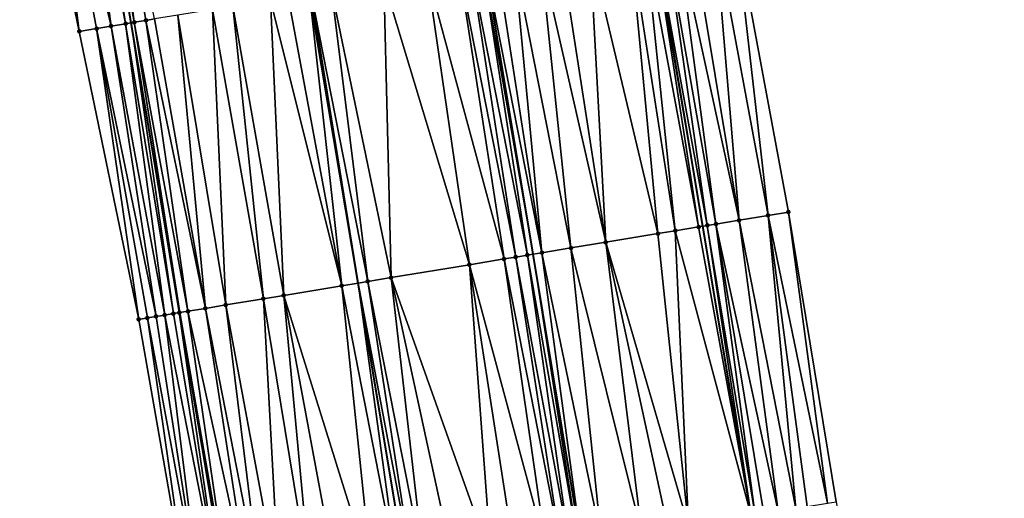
# Model space of a CAD drawing. Header units: feet. Extents: x 2004186 to 2014793, y 836912 to 864902.
# Tile 76 of 256: x 2010629 to 2010696, y 839243 to 839275. Entities that reach past the tile are written whole.
import ezdxf

# ---------------------------------------------------------------- set-up
doc = ezdxf.new("R2010")
doc.units = ezdxf.units.FT
doc.header["$LTSCALE"] = 100
doc.header["$MEASUREMENT"] = 0
for name, color, linetype, lineweight in [('EP_Travel Lane', 5, 'Continuous', 40), ('GPL_Skip Line', 2, 'Continuous', 40), ('Road Shots', 4, 'Continuous', 200), ('Road X-Section', 30, 'Continuous', 13)]:
    doc.layers.add(name, color=color, linetype=linetype, lineweight=lineweight)
doc.layers.add('I-77 SB_MM21-27-Surface-Border', color=7, linetype='Continuous')
doc.layers.add('I-77 SB_MM21-27-Surface-TIN', color=7, linetype='Continuous')

msp = doc.modelspace()

# ---------------------------------------------------------------- linework, layer by layer
at = {"layer": 'EP_Travel Lane'}
for points in [[(2010685.713309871, 838979.2360641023, 330.4957122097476), (2010682.557209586, 838998.9693545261, 330.1328863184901), (2010679.359229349, 839018.7083852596, 329.7879534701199), (2010676.161078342, 839038.4483592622, 329.4578710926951), (2010672.963000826, 839058.1878796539, 329.1203559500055), (2010669.764990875, 839077.926983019, 328.7908778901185), (2010666.512935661, 839097.6572986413, 328.472035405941), (2010663.205950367, 839117.3810554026, 328.193368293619), (2010659.899411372, 839137.1020293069, 327.9061732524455), (2010656.59245595, 839156.825486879, 327.6419628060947), (2010653.285415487, 839176.5494516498, 327.3737901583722), (2010649.97540912, 839196.2931726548, 327.122772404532), (2010646.66659019, 839216.031891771, 326.8694457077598), (2010643.360692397, 839235.7531855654, 326.6364945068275), (2010640.055513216, 839255.4701924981, 326.4359593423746), (2010636.74941221, 839275.1926985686, 326.2628344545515), (2010633.462569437, 839294.9149905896, 326.1026768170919)], [(2010721.555893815, 838985.217596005, 330.8047410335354), (2010718.286155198, 839004.9326953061, 330.4355532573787), (2010715.006233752, 839024.6572586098, 330.076475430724), (2010711.726088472, 839044.3831590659, 329.7212964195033), (2010708.445987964, 839064.1087902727, 329.3962063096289), (2010705.165882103, 839083.8344536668, 329.0821474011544), (2010701.885500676, 839103.5604243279, 328.765919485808), (2010698.604766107, 839123.2871567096, 328.4711884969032), (2010695.324163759, 839143.013093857, 328.169671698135), (2010692.043401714, 839162.7399912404, 327.8804625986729), (2010688.762457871, 839182.4679817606, 327.6419406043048), (2010685.482497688, 839202.1840394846, 327.3975946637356), (2010682.200977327, 839221.9033964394, 327.1490065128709), (2010678.918373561, 839241.6292629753, 326.9310577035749), (2010675.636717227, 839261.3494361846, 326.7122973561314), (2010672.354242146, 839281.0745294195, 326.5003565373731)]]:
    msp.add_polyline3d(points, dxfattribs=at)
at = {"layer": 'GPL_Skip Line'}
for points in [[(2010710.045952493, 838983.3013167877, 330.9822565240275), (2010706.758958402, 839003.014372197, 330.6301228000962), (2010703.470327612, 839022.7372433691, 330.2778745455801), (2010700.181443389, 839042.4616344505, 329.9181798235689), (2010696.892633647, 839062.1855788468, 329.5976405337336), (2010693.60378557, 839081.9097531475, 329.2815132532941), (2010690.314884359, 839101.634246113, 328.94861431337), (2010687.025977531, 839121.358772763, 328.6460386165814), (2010683.736918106, 839141.0842145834, 328.3671746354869), (2010680.447961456, 839160.8090400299, 328.0584969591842), (2010677.158784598, 839180.5351861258, 327.8217870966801), (2010673.878629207, 839200.2625090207, 327.5792854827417), (2010670.613920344, 839219.9919933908, 327.3251715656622), (2010667.355715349, 839239.7218400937, 327.0798246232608), (2010664.098560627, 839259.445326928, 326.8211748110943), (2010660.840516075, 839279.1742020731, 326.625191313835)], [(2010698.209082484, 838981.3236028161, 330.737704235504), (2010694.878118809, 839001.0287114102, 330.3897662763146), (2010691.571707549, 839020.7490667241, 330.0378413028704), (2010688.279443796, 839040.4730606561, 329.6894604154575), (2010684.987245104, 839060.1966648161, 329.3606536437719), (2010681.695113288, 839079.9198683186, 329.0181715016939), (2010678.402882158, 839099.6436668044, 328.6947507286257), (2010675.122379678, 839119.370591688, 328.3897105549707), (2010671.863432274, 839139.1003730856, 328.1183584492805), (2010668.613828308, 839158.8326669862, 327.8354776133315), (2010665.3640819, 839178.5658258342, 327.5829139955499), (2010662.091655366, 839198.3050549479, 327.344812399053), (2010658.793127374, 839218.037286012, 327.1055517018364), (2010655.490710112, 839237.7601089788, 326.9100944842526), (2010652.189292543, 839257.4769615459, 326.6836364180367), (2010648.8870138, 839277.1989572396, 326.4800242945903)]]:
    msp.add_polyline3d(points, dxfattribs=at)
at = {"layer": 'I-77 SB_MM21-27-Surface-Border', "color": 3, "linetype": 'ByBlock', "lineweight": -2}
for points in [[(2010684.204075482, 838978.9842045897, 330.4831046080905), (2010679.142003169, 838998.3987579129, 330.0737423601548), (2010674.669503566, 839017.92552638, 329.7371164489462), (2010669.99965158, 839037.4198564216, 329.3931857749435), (2010666.513433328, 839057.111699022, 329.072349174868), (2010663.224585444, 839076.8358721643, 328.7564288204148), (2010659.738478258, 839096.5270486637, 328.4333004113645), (2010656.449240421, 839116.2535604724, 328.1270052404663), (2010653.357763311, 839136.010061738, 327.8321270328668), (2010650.265799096, 839155.769484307, 327.5646855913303), (2010647.3710486, 839175.5621768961, 327.2759111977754), (2010644.678529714, 839195.4133599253, 327.0051478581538), (2010641.410609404, 839215.1622232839, 326.7271981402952), (2010640.717584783, 839235.3161570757, 326.5969748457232), (2010637.262832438, 839255.0086934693, 326.4099797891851), (2010633.215271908, 839274.6084712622, 326.1926210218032), (2010629.168307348, 839294.2046402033, 325.994353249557)], [(2010677.811161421, 839281.9737030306, 326.266326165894), (2010681.464059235, 839262.3087996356, 326.4659894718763), (2010684.721404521, 839242.5841588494, 326.6821317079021), (2010688.374242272, 839222.9196191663, 326.8767981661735), (2010691.834523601, 839203.2333498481, 327.1076564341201), (2010695.309069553, 839183.556308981, 327.3515569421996), (2010698.006498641, 839163.7309922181, 327.6452062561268), (2010701.8875877, 839144.1030306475, 327.8944020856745), (2010705.176395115, 839124.3791002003, 328.1788083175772), (2010708.465606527, 839104.6527468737, 328.4823400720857), (2010711.754457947, 839084.9285525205, 328.8010143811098), (2010714.846044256, 839065.1713963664, 329.1112561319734), (2010718.134926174, 839045.4470191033, 329.4497164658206), (2010721.029168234, 839025.6573757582, 329.8374817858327), (2010723.923298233, 839005.8684044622, 330.2152827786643), (2010726.815500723, 838986.0909930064, 330.5852126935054), (2010730.106637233, 838966.378388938, 330.9403130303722)]]:
    msp.add_polyline3d(points, dxfattribs=at)
at = {"layer": 'I-77 SB_MM21-27-Surface-TIN', "color": 128, "linetype": 'ByBlock', "lineweight": -2}
for points in [[(2010632.720043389, 839294.7921536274, 326.0830905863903), (2010630.746853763, 839294.4657750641, 326.0354521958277), (2010635.385810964, 839274.9673031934, 326.2382164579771)], [(2010632.720043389, 839294.7921536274, 326.0830905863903), (2010636.372429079, 839275.1303513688, 326.2520151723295), (2010633.462569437, 839294.9149905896, 326.1026768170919)], [(2010632.720043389, 839294.7921536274, 326.0830905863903), (2010635.385810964, 839274.9673031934, 326.2382164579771), (2010636.372429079, 839275.1303513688, 326.2520151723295)], [(2010634.495907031, 839295.0859368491, 326.1299340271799), (2010633.462569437, 839294.9149905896, 326.1026768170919), (2010636.96438806, 839275.2282522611, 326.2690041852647)], [(2010636.372429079, 839275.1303513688, 326.2520151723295), (2010636.74941221, 839275.1926985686, 326.2628344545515), (2010633.462569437, 839294.9149905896, 326.1026768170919)], [(2010636.96438806, 839275.2282522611, 326.2690041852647), (2010633.462569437, 839294.9149905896, 326.1026768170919), (2010636.74941221, 839275.1926985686, 326.2628344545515)], [(2010634.495907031, 839295.0859368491, 326.1299340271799), (2010637.753664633, 839275.358799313, 326.2931720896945), (2010638.345628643, 839275.4566697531, 326.3064766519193)], [(2010634.495907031, 839295.0859368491, 326.1299340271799), (2010636.96438806, 839275.2282522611, 326.2690041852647), (2010637.753664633, 839275.358799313, 326.2931720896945)], [(2010630.746853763, 839294.4657750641, 326.0354521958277), (2010629.168307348, 839294.2046402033, 325.994353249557), (2010633.215271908, 839274.6084712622, 326.1926210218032)], [(2010630.746853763, 839294.4657750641, 326.0354521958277), (2010634.399197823, 839274.8042248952, 326.2207731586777), (2010635.385810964, 839274.9673031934, 326.2382164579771)], [(2010630.746853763, 839294.4657750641, 326.0354521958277), (2010633.215271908, 839274.6084712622, 326.1926210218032), (2010634.399197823, 839274.8042248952, 326.2207731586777)], [(2010676.42978588, 839281.7461027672, 326.3277310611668), (2010674.85106027, 839281.4860530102, 326.4057519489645), (2010678.109194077, 839261.7566373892, 326.6205576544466)], [(2010677.811161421, 839281.9737030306, 326.266326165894), (2010676.42978588, 839281.7461027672, 326.3277310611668), (2010680.082649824, 839262.0814044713, 326.5267173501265)], [(2010676.42978588, 839281.7461027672, 326.3277310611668), (2010678.109194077, 839261.7566373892, 326.6205576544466), (2010680.082649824, 839262.0814044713, 326.5267173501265)], [(2010677.811161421, 839281.9737030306, 326.266326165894), (2010680.082649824, 839262.0814044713, 326.5267173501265), (2010681.464059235, 839262.3087996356, 326.4659894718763)], [(2010672.285672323, 839281.0632228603, 326.5023734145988), (2010675.636717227, 839261.3494361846, 326.7122973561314), (2010672.354242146, 839281.0745294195, 326.5003565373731)], [(2010673.075013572, 839281.1933782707, 326.4791561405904), (2010672.354242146, 839281.0745294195, 326.5003565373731), (2010675.938428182, 839261.3991790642, 326.705499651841)], [(2010675.938428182, 839261.3991790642, 326.705499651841), (2010672.354242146, 839281.0745294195, 326.5003565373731), (2010675.636717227, 839261.3494361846, 326.7122973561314)], [(2010673.864362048, 839281.3234899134, 326.450643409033), (2010673.075013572, 839281.1933782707, 326.4791561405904), (2010676.530447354, 839261.4967154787, 326.6864054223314)], [(2010673.075013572, 839281.1933782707, 326.4791561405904), (2010675.938428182, 839261.3991790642, 326.705499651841), (2010676.530447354, 839261.4967154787, 326.6864054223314)], [(2010674.85106027, 839281.4860530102, 326.4057519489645), (2010673.864362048, 839281.3234899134, 326.450643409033), (2010678.109194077, 839261.7566373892, 326.6205576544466)], [(2010673.864362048, 839281.3234899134, 326.450643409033), (2010676.530447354, 839261.4967154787, 326.6864054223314), (2010678.109194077, 839261.7566373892, 326.6205576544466)], [(2010670.707016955, 839280.8027477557, 326.5289309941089), (2010667.944398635, 839280.3467433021, 326.5544728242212), (2010672.583779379, 839260.8457066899, 326.7484207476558)], [(2010671.693671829, 839280.965573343, 326.5157985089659), (2010670.707016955, 839280.8027477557, 326.5289309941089), (2010673.767759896, 839261.0411296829, 326.7400727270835)], [(2010670.707016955, 839280.8027477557, 326.5289309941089), (2010672.583779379, 839260.8457066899, 326.7484207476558), (2010673.767759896, 839261.0411296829, 326.7400727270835)], [(2010672.285672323, 839281.0632228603, 326.5023734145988), (2010671.693671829, 839280.965573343, 326.5157985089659), (2010675.346420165, 839261.301575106, 326.7188378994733)], [(2010671.693671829, 839280.965573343, 326.5157985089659), (2010673.767759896, 839261.0411296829, 326.7400727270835), (2010675.346420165, 839261.301575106, 326.7188378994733)], [(2010672.285672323, 839281.0632228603, 326.5023734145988), (2010675.346420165, 839261.301575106, 326.7188378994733), (2010675.636717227, 839261.3494361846, 326.7122973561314)], [(2010664.589795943, 839279.7929917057, 326.5816279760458), (2010662.813814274, 839279.4999231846, 326.6073881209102), (2010666.663863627, 839259.8686714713, 326.7969566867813)], [(2010665.971104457, 839280.0209978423, 326.5693300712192), (2010664.589795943, 839279.7929917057, 326.5816279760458), (2010669.031829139, 839260.2594903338, 326.7779492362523)], [(2010664.589795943, 839279.7929917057, 326.5816279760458), (2010666.663863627, 839259.8686714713, 326.7969566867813), (2010669.031829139, 839260.2594903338, 326.7779492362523)], [(2010667.944398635, 839280.3467433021, 326.5544728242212), (2010665.971104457, 839280.0209978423, 326.5693300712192), (2010669.031829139, 839260.2594903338, 326.7779492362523)], [(2010667.944398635, 839280.3467433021, 326.5544728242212), (2010669.031829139, 839260.2594903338, 326.7779492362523), (2010672.583779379, 839260.8457066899, 326.7484207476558)], [(2010660.643187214, 839279.1416241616, 326.6262698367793), (2010659.853880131, 839279.0112618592, 326.624454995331), (2010663.703900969, 839259.3801828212, 326.8236925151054)], [(2010660.643187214, 839279.1416241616, 326.6262698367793), (2010664.098560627, 839259.445326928, 326.8211748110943), (2010660.840516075, 839279.1742020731, 326.625191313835)], [(2010660.643187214, 839279.1416241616, 326.6262698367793), (2010663.703900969, 839259.3801828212, 326.8236925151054), (2010664.098560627, 839259.445326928, 326.8211748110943)], [(2010661.629831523, 839279.3045137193, 326.6208772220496), (2010660.840516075, 839279.1742020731, 326.625191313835), (2010664.690550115, 839259.5430430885, 326.8173982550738)], [(2010664.690550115, 839259.5430430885, 326.8173982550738), (2010660.840516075, 839279.1742020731, 326.625191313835), (2010664.098560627, 839259.445326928, 326.8211748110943)], [(2010662.813814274, 839279.4999231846, 326.6073881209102), (2010661.629831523, 839279.3045137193, 326.6208772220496), (2010664.690550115, 839259.5430430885, 326.8173982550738)], [(2010662.813814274, 839279.4999231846, 326.6073881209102), (2010664.690550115, 839259.5430430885, 326.8173982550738), (2010666.663863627, 839259.8686714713, 326.7969566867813)], [(2010656.894027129, 839278.522109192, 326.5820738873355), (2010653.934165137, 839278.0330109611, 326.5462790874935), (2010659.7574388, 839258.7279277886, 326.7795048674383)], [(2010659.064581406, 839278.8808489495, 326.6165171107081), (2010656.894027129, 839278.522109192, 326.5820738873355), (2010662.125298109, 839259.1193897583, 326.8153020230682)], [(2010656.894027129, 839278.522109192, 326.5820738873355), (2010659.7574388, 839258.7279277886, 326.7795048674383), (2010662.125298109, 839259.1193897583, 326.8153020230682)], [(2010659.853880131, 839279.0112618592, 326.624454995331), (2010659.064581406, 839278.8808489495, 326.6165171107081), (2010662.914593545, 839259.2498225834, 326.8225901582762)], [(2010659.064581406, 839278.8808489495, 326.6165171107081), (2010662.125298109, 839259.1193897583, 326.8153020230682), (2010662.914593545, 839259.2498225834, 326.8225901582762)], [(2010659.853880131, 839279.0112618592, 326.624454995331), (2010662.914593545, 839259.2498225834, 326.8225901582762), (2010663.703900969, 839259.3801828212, 326.8236925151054)], [(2010653.934165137, 839278.0330109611, 326.5462790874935), (2010650.382331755, 839277.4460869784, 326.5025865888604), (2010654.429716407, 839257.8473742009, 326.7190595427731)], [(2010653.934165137, 839278.0330109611, 326.5462790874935), (2010654.429716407, 839257.8473742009, 326.7190595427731), (2010659.7574388, 839258.7279277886, 326.7795048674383)], [(2010647.42248239, 839276.9569122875, 326.4575408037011), (2010651.075260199, 839257.292735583, 326.6625951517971), (2010648.8870138, 839277.1989572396, 326.4800242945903)], [(2010649.001068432, 839277.2178071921, 326.4817752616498), (2010648.8870138, 839277.1989572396, 326.4800242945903), (2010652.189292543, 839257.4769615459, 326.6836364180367)], [(2010651.075260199, 839257.292735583, 326.6625951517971), (2010652.189292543, 839257.4769615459, 326.6836364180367), (2010648.8870138, 839277.1989572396, 326.4800242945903)], [(2010650.382331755, 839277.4460869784, 326.5025865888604), (2010649.001068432, 839277.2178071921, 326.4817752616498), (2010652.851141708, 839257.5864106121, 326.696137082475)], [(2010649.001068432, 839277.2178071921, 326.4817752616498), (2010652.189292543, 839257.4769615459, 326.6836364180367), (2010652.851141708, 839257.5864106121, 326.696137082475)], [(2010650.382331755, 839277.4460869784, 326.5025865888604), (2010652.851141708, 839257.5864106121, 326.696137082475), (2010654.429716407, 839257.8473742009, 326.7190595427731)], [(2010646.238549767, 839276.7611992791, 326.4343038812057), (2010643.673360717, 839276.3371647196, 326.385202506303), (2010647.128881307, 839256.6399762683, 326.5754333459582)], [(2010647.42248239, 839276.9569122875, 326.4575408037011), (2010646.238549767, 839276.7611992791, 326.4343038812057), (2010651.075260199, 839257.292735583, 326.6625951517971)], [(2010646.238549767, 839276.7611992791, 326.4343038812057), (2010647.128881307, 839256.6399762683, 326.5754333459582), (2010651.075260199, 839257.292735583, 326.6625951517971)], [(2010639.924218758, 839275.7175399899, 326.3277265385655), (2010638.345628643, 839275.4566697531, 326.3064766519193), (2010641.801223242, 839255.7590331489, 326.4817927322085)], [(2010642.292096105, 839276.1088927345, 326.3653350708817), (2010639.924218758, 839275.7175399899, 326.3277265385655), (2010643.182460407, 839255.9874713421, 326.5099501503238)], [(2010639.924218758, 839275.7175399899, 326.3277265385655), (2010641.801223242, 839255.7590331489, 326.4817927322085), (2010643.182460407, 839255.9874713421, 326.5099501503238)], [(2010643.673360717, 839276.3371647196, 326.385202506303), (2010642.292096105, 839276.1088927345, 326.3653350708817), (2010645.747641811, 839256.4115521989, 326.5484795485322)], [(2010642.292096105, 839276.1088927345, 326.3653350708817), (2010643.182460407, 839255.9874713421, 326.5099501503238), (2010645.747641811, 839256.4115521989, 326.5484795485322)], [(2010643.673360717, 839276.3371647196, 326.385202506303), (2010645.747641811, 839256.4115521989, 326.5484795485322), (2010647.128881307, 839256.6399762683, 326.5754333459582)], [(2010636.372429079, 839275.1303513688, 326.2520151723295), (2010635.385810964, 839274.9673031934, 326.2382164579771), (2010639.038736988, 839255.3022289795, 326.4316321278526)], [(2010636.372429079, 839275.1303513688, 326.2520151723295), (2010639.630720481, 839255.3999814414, 326.4309491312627), (2010636.74941221, 839275.1926985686, 326.2628344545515)], [(2010636.372429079, 839275.1303513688, 326.2520151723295), (2010639.038736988, 839255.3022289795, 326.4316321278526), (2010639.630720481, 839255.3999814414, 326.4309491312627)], [(2010636.96438806, 839275.2282522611, 326.2690041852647), (2010636.74941221, 839275.1926985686, 326.2628344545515), (2010640.055513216, 839255.4701924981, 326.4359593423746)], [(2010640.025366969, 839255.4652053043, 326.4352281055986), (2010640.055513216, 839255.4701924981, 326.4359593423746), (2010636.74941221, 839275.1926985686, 326.2628344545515)], [(2010640.025366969, 839255.4652053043, 326.4352281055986), (2010636.74941221, 839275.1926985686, 326.2628344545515), (2010639.630720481, 839255.3999814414, 326.4309491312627)], [(2010637.753664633, 839275.358799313, 326.2931720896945), (2010636.96438806, 839275.2282522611, 326.2690041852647), (2010640.617321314, 839255.563134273, 326.4495867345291)], [(2010636.96438806, 839275.2282522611, 326.2690041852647), (2010640.055513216, 839255.4701924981, 326.4359593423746), (2010640.617321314, 839255.563134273, 326.4495867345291)], [(2010638.345628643, 839275.4566697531, 326.3064766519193), (2010637.753664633, 839275.358799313, 326.2931720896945), (2010641.801223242, 839255.7590331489, 326.4817927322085)], [(2010637.753664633, 839275.358799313, 326.2931720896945), (2010640.617321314, 839255.563134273, 326.4495867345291), (2010641.801223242, 839255.7590331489, 326.4817927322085)], [(2010634.399197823, 839274.8042248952, 326.2207731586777), (2010633.215271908, 839274.6084712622, 326.1926210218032), (2010637.262832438, 839255.0086934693, 326.4099797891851)], [(2010634.399197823, 839274.8042248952, 326.2207731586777), (2010638.446755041, 839255.2044671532, 326.4315171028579), (2010635.385810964, 839274.9673031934, 326.2382164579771)], [(2010634.399197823, 839274.8042248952, 326.2207731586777), (2010637.854788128, 839255.1066142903, 326.4236440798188), (2010638.446755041, 839255.2044671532, 326.4315171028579)], [(2010634.399197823, 839274.8042248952, 326.2207731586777), (2010637.262832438, 839255.0086934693, 326.4099797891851), (2010637.854788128, 839255.1066142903, 326.4236440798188)], [(2010635.385810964, 839274.9673031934, 326.2382164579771), (2010638.446755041, 839255.2044671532, 326.4315171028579), (2010639.038736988, 839255.3022289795, 326.4316321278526)], [(2010678.109194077, 839261.7566373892, 326.6205576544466), (2010676.530447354, 839261.4967154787, 326.6864054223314), (2010680.774448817, 839241.9348923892, 326.8667122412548)], [(2010680.082649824, 839262.0814044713, 326.5267173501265), (2010678.109194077, 839261.7566373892, 326.6205576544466), (2010681.958537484, 839242.1296604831, 326.8104529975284)], [(2010678.109194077, 839261.7566373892, 326.6205576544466), (2010680.774448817, 839241.9348923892, 326.8667122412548), (2010681.958537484, 839242.1296604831, 326.8104529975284)], [(2010681.464059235, 839262.3087996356, 326.4659894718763), (2010680.082649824, 839262.0814044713, 326.5267173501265), (2010684.129358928, 839242.4867824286, 326.7108312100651)], [(2010680.082649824, 839262.0814044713, 326.5267173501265), (2010682.74793569, 839242.2594709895, 326.7703396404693), (2010684.129358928, 839242.4867824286, 326.7108312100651)], [(2010680.082649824, 839262.0814044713, 326.5267173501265), (2010681.958537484, 839242.1296604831, 326.8104529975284), (2010682.74793569, 839242.2594709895, 326.7703396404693)], [(2010681.464059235, 839262.3087996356, 326.4659894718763), (2010684.129358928, 839242.4867824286, 326.7108312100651), (2010684.721404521, 839242.5841588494, 326.6821317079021)], [(2010673.767759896, 839261.0411296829, 326.7400727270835), (2010672.583779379, 839260.8457066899, 326.7484207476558), (2010674.65702255, 839240.9263792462, 326.9921390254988)], [(2010675.346420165, 839261.301575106, 326.7188378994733), (2010673.767759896, 839261.0411296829, 326.7400727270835), (2010678.918373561, 839241.6292629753, 326.9310577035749)], [(2010673.767759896, 839261.0411296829, 326.7400727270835), (2010674.65702255, 839240.9263792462, 326.9921390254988), (2010678.918373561, 839241.6292629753, 326.9310577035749)], [(2010675.346420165, 839261.301575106, 326.7188378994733), (2010678.918373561, 839241.6292629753, 326.9310577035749), (2010675.636717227, 839261.3494361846, 326.7122973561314)], [(2010675.938428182, 839261.3991790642, 326.705499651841), (2010675.636717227, 839261.3494361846, 326.7122973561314), (2010678.918373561, 839241.6292629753, 326.9310577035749)], [(2010676.530447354, 839261.4967154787, 326.6864054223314), (2010675.938428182, 839261.3991790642, 326.705499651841), (2010679.195696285, 839241.6750056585, 326.9270826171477)], [(2010675.938428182, 839261.3991790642, 326.705499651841), (2010678.918373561, 839241.6292629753, 326.9310577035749), (2010679.195696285, 839241.6750056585, 326.9270826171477)], [(2010676.530447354, 839261.4967154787, 326.6864054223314), (2010679.787716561, 839241.7725353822, 326.9098390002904), (2010680.774448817, 839241.9348923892, 326.8667122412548)], [(2010676.530447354, 839261.4967154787, 326.6864054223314), (2010679.195696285, 839241.6750056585, 326.9270826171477), (2010679.787716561, 839241.7725353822, 326.9098390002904)], [(2010672.583779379, 839260.8457066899, 326.7484207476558), (2010669.031829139, 839260.2594903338, 326.7779492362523), (2010674.65702255, 839240.9263792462, 326.9921390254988)], [(2010666.663863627, 839259.8686714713, 326.7969566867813), (2010664.690550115, 839259.5430430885, 326.8173982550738), (2010668.737040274, 839239.9497468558, 327.0648029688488)], [(2010669.031829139, 839260.2594903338, 326.7779492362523), (2010666.663863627, 839259.8686714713, 326.7969566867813), (2010671.499713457, 839240.4054190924, 327.0242016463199)], [(2010666.663863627, 839259.8686714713, 326.7969566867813), (2010668.737040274, 839239.9497468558, 327.0648029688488), (2010671.499713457, 839240.4054190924, 327.0242016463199)], [(2010669.031829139, 839260.2594903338, 326.7779492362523), (2010673.27570506, 839240.698427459, 327.003796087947), (2010674.65702255, 839240.9263792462, 326.9921390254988)], [(2010669.031829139, 839260.2594903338, 326.7779492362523), (2010671.499713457, 839240.4054190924, 327.0242016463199), (2010673.27570506, 839240.698427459, 327.003796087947)], [(2010662.125298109, 839259.1193897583, 326.8153020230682), (2010659.7574388, 839258.7279277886, 326.7795048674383), (2010664.987832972, 839239.330517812, 327.058873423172)], [(2010662.914593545, 839259.2498225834, 326.8225901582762), (2010662.125298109, 839259.1193897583, 326.8153020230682), (2010665.974424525, 839239.493726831, 327.0794150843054)], [(2010662.125298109, 839259.1193897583, 326.8153020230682), (2010664.987832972, 839239.330517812, 327.058873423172), (2010665.974424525, 839239.493726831, 327.0794150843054)], [(2010663.703900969, 839259.3801828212, 326.8236925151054), (2010662.914593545, 839259.2498225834, 326.8225901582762), (2010666.566395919, 839239.5915525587, 327.0842909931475)], [(2010662.914593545, 839259.2498225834, 326.8225901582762), (2010665.974424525, 839239.493726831, 327.0794150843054), (2010666.566395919, 839239.5915525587, 327.0842909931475)], [(2010663.703900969, 839259.3801828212, 326.8236925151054), (2010667.158383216, 839239.6892819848, 327.0819705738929), (2010664.098560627, 839259.445326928, 326.8211748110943)], [(2010663.703900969, 839259.3801828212, 326.8236925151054), (2010666.566395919, 839239.5915525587, 327.0842909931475), (2010667.158383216, 839239.6892819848, 327.0819705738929)], [(2010664.690550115, 839259.5430430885, 326.8173982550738), (2010664.098560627, 839259.445326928, 326.8211748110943), (2010667.355715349, 839239.7218400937, 327.0798246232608)], [(2010667.158383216, 839239.6892819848, 327.0819705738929), (2010667.355715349, 839239.7218400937, 327.0798246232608), (2010664.098560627, 839259.445326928, 326.8211748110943)], [(2010664.690550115, 839259.5430430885, 326.8173982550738), (2010667.355715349, 839239.7218400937, 327.0798246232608), (2010668.737040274, 839239.9497468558, 327.0648029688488)], [(2010659.7574388, 839258.7279277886, 326.7795048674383), (2010654.429716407, 839257.8473742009, 326.7190595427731), (2010661.238749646, 839238.7105380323, 326.9968435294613)], [(2010659.7574388, 839258.7279277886, 326.7795048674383), (2010662.817323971, 839238.9715038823, 327.0171126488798), (2010664.987832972, 839239.330517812, 327.058873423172)], [(2010659.7574388, 839258.7279277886, 326.7795048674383), (2010661.238749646, 839238.7105380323, 326.9968435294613), (2010662.817323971, 839238.9715038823, 327.0171126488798)], [(2010654.429716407, 839257.8473742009, 326.7190595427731), (2010652.851141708, 839257.5864106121, 326.696137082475), (2010656.700360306, 839237.9601894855, 326.9332097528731)], [(2010654.429716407, 839257.8473742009, 326.7190595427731), (2010658.673576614, 839238.2864064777, 326.9592695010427), (2010661.238749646, 839238.7105380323, 326.9968435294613)], [(2010654.429716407, 839257.8473742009, 326.7190595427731), (2010656.700360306, 839237.9601894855, 326.9332097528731), (2010658.673576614, 839238.2864064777, 326.9592695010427)], [(2010651.075260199, 839257.292735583, 326.6625951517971), (2010647.128881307, 839256.6399762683, 326.5754333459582), (2010653.148663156, 839237.3724405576, 326.8445789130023)], [(2010651.075260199, 839257.292735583, 326.6625951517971), (2010654.924498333, 839237.666396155, 326.8949572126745), (2010652.189292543, 839257.4769615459, 326.6836364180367)], [(2010651.075260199, 839257.292735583, 326.6625951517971), (2010653.148663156, 839237.3724405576, 326.8445789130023), (2010654.924498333, 839237.666396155, 326.8949572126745)], [(2010652.851141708, 839257.5864106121, 326.696137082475), (2010652.189292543, 839257.4769615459, 326.6836364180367), (2010655.911076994, 839237.8296832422, 326.9213326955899)], [(2010654.924498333, 839237.666396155, 326.8949572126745), (2010655.490710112, 839237.7601089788, 326.9100944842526), (2010652.189292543, 839257.4769615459, 326.6836364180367)], [(2010655.911076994, 839237.8296832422, 326.9213326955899), (2010652.189292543, 839257.4769615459, 326.6836364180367), (2010655.490710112, 839237.7601089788, 326.9100944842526)], [(2010652.851141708, 839257.5864106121, 326.696137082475), (2010655.911076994, 839237.8296832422, 326.9213326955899), (2010656.700360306, 839237.9601894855, 326.9332097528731)], [(2010645.747641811, 839256.4115521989, 326.5484795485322), (2010643.182460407, 839255.9874713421, 326.5099501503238), (2010646.834496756, 839236.3277844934, 326.7042688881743)], [(2010647.128881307, 839256.6399762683, 326.5754333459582), (2010645.747641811, 839256.4115521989, 326.5484795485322), (2010649.004987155, 839236.6869110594, 326.7544466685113)], [(2010645.747641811, 839256.4115521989, 326.5484795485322), (2010646.834496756, 839236.3277844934, 326.7042688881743), (2010649.004987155, 839236.6869110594, 326.7544466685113)], [(2010647.128881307, 839256.6399762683, 326.5754333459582), (2010650.780855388, 839236.9806664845, 326.7898666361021), (2010653.148663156, 839237.3724405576, 326.8445789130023)], [(2010647.128881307, 839256.6399762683, 326.5754333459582), (2010649.004987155, 839236.6869110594, 326.7544466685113), (2010650.780855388, 839236.9806664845, 326.7898666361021)], [(2010641.801223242, 839255.7590331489, 326.4817927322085), (2010640.617321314, 839255.563134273, 326.4495867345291), (2010644.861286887, 839236.0015285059, 326.6752951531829)], [(2010643.182460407, 839255.9874713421, 326.5099501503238), (2010641.801223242, 839255.7590331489, 326.4817927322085), (2010645.650569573, 839236.1320385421, 326.6874556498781)], [(2010641.801223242, 839255.7590331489, 326.4817927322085), (2010644.861286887, 839236.0015285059, 326.6752951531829), (2010645.650569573, 839236.1320385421, 326.6874556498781)], [(2010643.182460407, 839255.9874713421, 326.5099501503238), (2010645.650569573, 839236.1320385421, 326.6874556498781), (2010646.834496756, 839236.3277844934, 326.7042688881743)], [(2010637.854788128, 839255.1066142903, 326.4236440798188), (2010637.262832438, 839255.0086934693, 326.4099797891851), (2010640.717584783, 839235.3161570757, 326.5969748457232)], [(2010638.446755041, 839255.2044671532, 326.4315171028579), (2010637.854788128, 839255.1066142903, 326.4236440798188), (2010641.506863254, 839235.4466926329, 326.6110424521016)], [(2010637.854788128, 839255.1066142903, 326.4236440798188), (2010640.717584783, 839235.3161570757, 326.5969748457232), (2010641.506863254, 839235.4466926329, 326.6110424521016)], [(2010639.038736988, 839255.3022289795, 326.4316321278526), (2010638.446755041, 839255.2044671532, 326.4315171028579), (2010641.506863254, 839235.4466926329, 326.6110424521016)], [(2010639.630720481, 839255.3999814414, 326.4309491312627), (2010639.038736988, 839255.3022289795, 326.4316321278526), (2010642.888119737, 839235.6750138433, 326.6269913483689)], [(2010639.038736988, 839255.3022289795, 326.4316321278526), (2010641.506863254, 839235.4466926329, 326.6110424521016), (2010642.888119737, 839235.6750138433, 326.6269913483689)], [(2010640.025366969, 839255.4652053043, 326.4352281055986), (2010639.630720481, 839255.3999814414, 326.4309491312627), (2010642.888119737, 839235.6750138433, 326.6269913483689)], [(2010640.025366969, 839255.4652053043, 326.4352281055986), (2010643.360692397, 839235.7531855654, 326.6364945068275), (2010640.055513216, 839255.4701924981, 326.4359593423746)], [(2010640.025366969, 839255.4652053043, 326.4352281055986), (2010642.888119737, 839235.6750138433, 326.6269913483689), (2010643.360692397, 839235.7531855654, 326.6364945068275)], [(2010640.617321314, 839255.563134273, 326.4495867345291), (2010640.055513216, 839255.4701924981, 326.4359593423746), (2010643.480075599, 839235.7729336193, 326.6388952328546)], [(2010643.480075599, 839235.7729336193, 326.6388952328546), (2010640.055513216, 839255.4701924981, 326.4359593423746), (2010643.360692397, 839235.7531855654, 326.6364945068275)], [(2010640.617321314, 839255.563134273, 326.4495867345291), (2010643.480075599, 839235.7729336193, 326.6388952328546), (2010644.861286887, 839236.0015285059, 326.6752951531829)]]:
    msp.add_3dface(points, dxfattribs=at)
at = {"layer": 'Road Shots', "lineweight": 100}
for p in [(2010636.372429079, 839275.1303513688, 326.2520151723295), (2010636.96438806, 839275.2282522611, 326.2690041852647), (2010637.753664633, 839275.358799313, 326.2931720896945), (2010633.215271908, 839274.6084712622, 326.1926210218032), (2010634.399197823, 839274.8042248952, 326.2207731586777), (2010635.385810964, 839274.9673031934, 326.2382164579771), (2010678.109194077, 839261.7566373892, 326.6205576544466), (2010680.082649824, 839262.0814044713, 326.5267173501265), (2010681.464059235, 839262.3087996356, 326.4659894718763), (2010673.767759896, 839261.0411296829, 326.7400727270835), (2010675.346420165, 839261.301575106, 326.7188378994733), (2010675.938428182, 839261.3991790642, 326.705499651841), (2010676.530447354, 839261.4967154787, 326.6864054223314), (2010672.583779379, 839260.8457066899, 326.7484207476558), (2010666.663863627, 839259.8686714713, 326.7969566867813), (2010669.031829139, 839260.2594903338, 326.7779492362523), (2010662.125298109, 839259.1193897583, 326.8153020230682), (2010662.914593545, 839259.2498225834, 326.8225901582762), (2010663.703900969, 839259.3801828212, 326.8236925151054), (2010664.690550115, 839259.5430430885, 326.8173982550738), (2010659.7574388, 839258.7279277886, 326.7795048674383), (2010654.429716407, 839257.8473742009, 326.7190595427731), (2010651.075260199, 839257.292735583, 326.6625951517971), (2010652.851141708, 839257.5864106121, 326.696137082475), (2010645.747641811, 839256.4115521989, 326.5484795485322), (2010647.128881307, 839256.6399762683, 326.5754333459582), (2010641.801223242, 839255.7590331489, 326.4817927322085), (2010643.182460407, 839255.9874713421, 326.5099501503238), (2010637.262832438, 839255.0086934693, 326.4099797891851), (2010637.854788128, 839255.1066142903, 326.4236440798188), (2010638.446755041, 839255.2044671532, 326.4315171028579), (2010639.038736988, 839255.3022289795, 326.4316321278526), (2010639.630720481, 839255.3999814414, 326.4309491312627), (2010640.025366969, 839255.4652053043, 326.4352281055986), (2010640.617321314, 839255.563134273, 326.4495867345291)]:
    msp.add_point(p, dxfattribs=at)
at = {"layer": 'Road X-Section', "extrusion": (0.16292841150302, -0.9866023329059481, 0.008376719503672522), "elevation": -500438.2783629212, "flags": 128}
msp.add_lwpolyline([(2120511.498424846, 4518.382236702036), (2120512.698424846, 4518.410389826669), (2120513.698424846, 4518.427833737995), (2120514.698424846, 4518.441632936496), (2120515.298424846, 4518.458622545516), (2120516.098424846, 4518.482791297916), (2120516.698424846, 4518.496096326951), (2120518.298424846, 4518.517346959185), (2120520.698424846, 4518.554956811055), (2120522.098424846, 4518.574824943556), (2120524.698424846, 4518.623928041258), (2120525.898424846, 4518.647165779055), (2120527.498424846, 4518.671401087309), (2120528.898424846, 4518.692213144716), (2120532.498424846, 4518.735907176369), (2120535.498424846, 4518.771703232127), (2120537.698424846, 4518.806147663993), (2120538.498424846, 4518.814085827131), (2120539.298424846, 4518.815900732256), (2120540.298424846, 4518.81050792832), (2120541.498424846, 4518.797018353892), (2120543.298424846, 4518.771257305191), (2120544.698424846, 4518.758958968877), (2120546.698424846, 4518.744101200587), (2120549.498424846, 4518.718558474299), (2120550.498424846, 4518.705425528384), (2120551.098424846, 4518.691999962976), (2120551.898424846, 4518.668781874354), (2120552.698424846, 4518.640268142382), (2120553.698424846, 4518.595375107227), (2120555.298424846, 4518.517351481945), (2120556.698424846, 4518.455944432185)], dxfattribs=at)
at = {"layer": 'Road X-Section', "extrusion": (0.1629226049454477, -0.9865671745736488, 0.01189263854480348), "elevation": -500399.3003365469, "flags": 128}
msp.add_lwpolyline([(2120512.298188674, 6277.921960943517), (2120512.898188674, 6277.935626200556), (2120513.498188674, 6277.943499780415), (2120514.098188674, 6277.943614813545), (2120514.698188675, 6277.942931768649), (2120515.098188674, 6277.947211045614), (2120515.698188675, 6277.96157069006), (2120516.898188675, 6277.993778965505), (2120518.298188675, 6278.021938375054), (2120520.898188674, 6278.06047049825), (2120522.298188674, 6278.087426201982), (2120526.298188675, 6278.174594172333), (2120528.098188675, 6278.20813847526), (2120529.698188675, 6278.231062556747), (2120535.098188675, 6278.291512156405), (2120537.498188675, 6278.327311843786), (2120538.298188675, 6278.334600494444), (2120539.098188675, 6278.335702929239), (2120540.098188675, 6278.329408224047), (2120542.098188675, 6278.308965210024), (2120544.498188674, 6278.289956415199), (2120548.098188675, 6278.2604258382), (2120549.298188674, 6278.252077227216), (2120550.898188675, 6278.230840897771), (2120551.498188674, 6278.217501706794), (2120552.098188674, 6278.198406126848), (2120553.698188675, 6278.13255370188), (2120555.698188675, 6278.038706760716), (2120557.098188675, 6277.977974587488)], dxfattribs=at)

doc.saveas('drawing.dxf')
